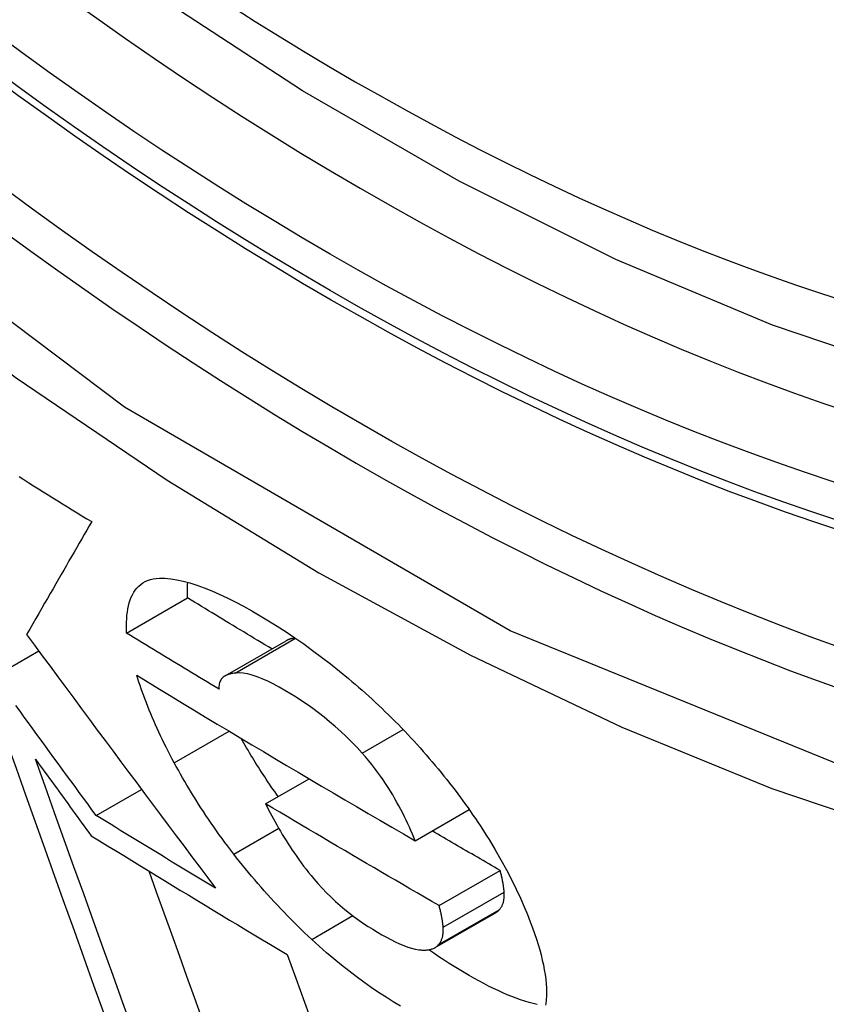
# Model space of a CAD drawing. Header units: inches. Extents: x 19 to 446, y 48 to 210.
# Tile 232 of 256: x 409.0721 to 409.1501, y 173.6111 to 173.7063. Entities that reach past the tile are written whole.
import ezdxf

# ---------------------------------------------------------------- set-up
doc = ezdxf.new("R2010")
doc.units = ezdxf.units.IN
doc.header["$MEASUREMENT"] = 0
doc.layers.add('Visible Edges(ANSI)', color=7, linetype='Continuous', lineweight=25)
doc.layers.add('Visible Tangent Edges(ANSI)', color=7, linetype='Continuous', lineweight=25)

msp = doc.modelspace()

# ---------------------------------------------------------------- linework, layer by layer
at = {"layer": 'Visible Edges(ANSI)'}
for p, q in [((409.082437, 173.646978), (409.088331, 173.650381)), ((409.091971, 173.642834), (409.097868, 173.646239)), ((409.069684, 173.642782), (409.07395, 173.645246)), ((409.09588, 173.63047), (409.10008, 173.632895)), ((409.079497, 173.629338), (409.083875, 173.631865)), ((409.110349, 173.626901), (409.115565, 173.629912)), ((409.112656, 173.620622), (409.118555, 173.624028)), ((409.112272, 173.616566), (409.118171, 173.619972))]:
    msp.add_line(p, q, dxfattribs=at)
at = {"layer": 'Visible Edges(ANSI)', "flags": 128}
for points in [[(409.269405, 173.679975), (409.257534, 173.674034), (409.244971, 173.669492), (409.231807, 173.666357), (409.218134, 173.664639), (409.204044, 173.664342), (409.189612, 173.665438), (409.174903, 173.667893), (409.159983, 173.671676), (409.144917, 173.676757), (409.129765, 173.683101), (409.114586, 173.690668), (409.099439, 173.699412), (409.084385, 173.70929), (409.069482, 173.720257), (409.054794, 173.732265), (409.04038, 173.745252), (409.026299, 173.759158), (409.012613, 173.77392)], [(409.072038, 173.662104), (409.072504, 173.661813), (409.07297, 173.661522), (409.073437, 173.661232), (409.073904, 173.660941), (409.074372, 173.66065), (409.074839, 173.66036), (409.075307, 173.66007), (409.075776, 173.65978), (409.076244, 173.659489), (409.076714, 173.659199), (409.077183, 173.65891), (409.077652, 173.65862), (409.078122, 173.658331), (409.078592, 173.658041), (409.079062, 173.657752)], [(409.079062, 173.657752), (409.078822, 173.657336), (409.078581, 173.65692), (409.078339, 173.656502), (409.078097, 173.656082), (409.077854, 173.655661), (409.077609, 173.655238), (409.077363, 173.654812), (409.077116, 173.654383), (409.076866, 173.653951), (409.076615, 173.653515), (409.076361, 173.653075), (409.076105, 173.652632), (409.075846, 173.652183), (409.075585, 173.65173), (409.07532, 173.651271), (409.075053, 173.650807), (409.074781, 173.650336), (409.074507, 173.64986), (409.074228, 173.649376), (409.073945, 173.648886), (409.073658, 173.648388), (409.073367, 173.647883), (409.073071, 173.647369), (409.072771, 173.646848)], [(409.082437, 173.646978), (409.082426, 173.647335), (409.082424, 173.647686), (409.082431, 173.648031), (409.082448, 173.648367), (409.082475, 173.648695), (409.082513, 173.649014), (409.082563, 173.649322), (409.082625, 173.64962), (409.082699, 173.649906), (409.082786, 173.65018), (409.082886, 173.65044), (409.083001, 173.650687), (409.08313, 173.650919), (409.083274, 173.651135), (409.083433, 173.651336), (409.083608, 173.651519), (409.0838, 173.651684), (409.084007, 173.65183), (409.084232, 173.651958), (409.084474, 173.652065), (409.084733, 173.652151), (409.085011, 173.652217), (409.085306, 173.652261), (409.085621, 173.652282)], [(409.085621, 173.652282), (409.086149, 173.652277), (409.086709, 173.652228), (409.087299, 173.652137), (409.087919, 173.652002), (409.088569, 173.651826), (409.089246, 173.651608), (409.089946, 173.651353), (409.090666, 173.651061), (409.091406, 173.650735), (409.092164, 173.650376), (409.092939, 173.649986), (409.09373, 173.649566), (409.094533, 173.64912), (409.09535, 173.648647), (409.096177, 173.64815), (409.097012, 173.647631), (409.097856, 173.647087), (409.098707, 173.646518), (409.099565, 173.645924), (409.100426, 173.645306), (409.10129, 173.644663), (409.102157, 173.643995), (409.103026, 173.643302), (409.103896, 173.642582)], [(409.088331, 173.650381), (409.088328, 173.650446), (409.088326, 173.650512), (409.088324, 173.650577), (409.088322, 173.650641), (409.088321, 173.650706), (409.088319, 173.65077), (409.088318, 173.650835), (409.088318, 173.650899), (409.088317, 173.650962), (409.088317, 173.651026), (409.088318, 173.651089), (409.088318, 173.651152), (409.088319, 173.651215), (409.08832, 173.651278), (409.088322, 173.65134), (409.088324, 173.651402), (409.088326, 173.651464), (409.088328, 173.651525), (409.088331, 173.651587), (409.088334, 173.651647), (409.088338, 173.651708), (409.088342, 173.651769), (409.088346, 173.651829), (409.08835, 173.651889)], [(409.096488, 173.645442), (409.096147, 173.645647), (409.095806, 173.645852), (409.095465, 173.646057), (409.095124, 173.646262), (409.094783, 173.646467), (409.094442, 173.646673), (409.094102, 173.646878), (409.093761, 173.647084), (409.093421, 173.647289), (409.093081, 173.647495), (409.092741, 173.6477), (409.092401, 173.647906), (409.092061, 173.648112), (409.091722, 173.648318), (409.091382, 173.648524), (409.091043, 173.64873), (409.090703, 173.648936), (409.090364, 173.649142), (409.090025, 173.649348), (409.089686, 173.649555), (409.089347, 173.649761), (409.089008, 173.649968), (409.08867, 173.650174), (409.088331, 173.650381)], [(409.072771, 173.646848), (409.073527, 173.64582), (409.074284, 173.644792), (409.075043, 173.643765), (409.075801, 173.642737), (409.076561, 173.64171), (409.077321, 173.640683), (409.078081, 173.639656), (409.078842, 173.63863), (409.079604, 173.637604), (409.080366, 173.636578), (409.081128, 173.635553), (409.08189, 173.634529), (409.082653, 173.633505), (409.083416, 173.632482), (409.084178, 173.631459), (409.084941, 173.630438), (409.085704, 173.629417), (409.086467, 173.628398), (409.08723, 173.627379), (409.087992, 173.626361), (409.088754, 173.625345), (409.089516, 173.624329), (409.090278, 173.623315), (409.091039, 173.622302)], [(409.091374, 173.641568), (409.091, 173.641793), (409.090625, 173.642017), (409.090251, 173.642242), (409.089877, 173.642467), (409.089503, 173.642692), (409.08913, 173.642917), (409.088756, 173.643142), (409.088383, 173.643367), (409.08801, 173.643592), (409.087637, 173.643818), (409.087265, 173.644043), (409.086892, 173.644268), (409.08652, 173.644494), (409.086148, 173.644719), (409.085776, 173.644945), (409.085404, 173.64517), (409.085033, 173.645396), (409.084662, 173.645622), (409.08429, 173.645848), (409.083919, 173.646074), (409.083549, 173.6463), (409.083178, 173.646526), (409.082807, 173.646752), (409.082437, 173.646978)], [(409.098732, 173.646501), (409.098691, 173.646496), (409.098651, 173.64649), (409.098612, 173.646484), (409.098572, 173.646477), (409.098533, 173.64647), (409.098494, 173.646462), (409.098456, 173.646454), (409.098418, 173.646446), (409.09838, 173.646437), (409.098343, 173.646427), (409.098306, 173.646417), (409.09827, 173.646407), (409.098234, 173.646396), (409.098198, 173.646384), (409.098163, 173.646372), (409.098128, 173.64636), (409.098094, 173.646346), (409.09806, 173.646333), (409.098027, 173.646319), (409.097994, 173.646304), (409.097962, 173.646288), (409.09793, 173.646272), (409.097899, 173.646256), (409.097868, 173.646239)], [(409.08705, 173.63442), (409.086846, 173.634801), (409.086648, 173.63518), (409.086454, 173.635556), (409.086265, 173.63593), (409.08608, 173.636301), (409.0859, 173.63667), (409.085725, 173.637036), (409.085554, 173.6374), (409.085388, 173.637761), (409.085226, 173.63812), (409.085069, 173.638477), (409.084916, 173.638831), (409.084768, 173.639182), (409.084624, 173.639532), (409.084484, 173.639879), (409.084349, 173.640223), (409.084218, 173.640565), (409.084092, 173.640905), (409.083969, 173.641242), (409.083851, 173.641577), (409.083737, 173.64191), (409.083627, 173.64224), (409.083521, 173.642568), (409.083419, 173.642894)], [(409.083419, 173.642894), (409.084526, 173.642219), (409.085634, 173.641545), (409.086743, 173.640872), (409.087854, 173.640199), (409.088967, 173.639527), (409.090081, 173.638855), (409.091196, 173.638185), (409.092311, 173.637515), (409.093429, 173.636846), (409.094547, 173.636178), (409.095666, 173.635511), (409.096787, 173.634844), (409.09791, 173.634179), (409.099034, 173.633513), (409.100159, 173.632849), (409.101286, 173.632185), (409.102415, 173.631521), (409.103544, 173.630859), (409.104675, 173.630197), (409.105808, 173.629536), (409.106941, 173.628876), (409.108076, 173.628217), (409.109212, 173.627559), (409.110349, 173.626901)], [(409.092947, 173.643109), (409.092834, 173.643097), (409.092724, 173.643081), (409.092616, 173.643061), (409.09251, 173.643038), (409.092407, 173.643012), (409.092307, 173.642982), (409.09221, 173.642947), (409.092118, 173.642909), (409.092029, 173.642866), (409.091944, 173.642818), (409.091864, 173.642766), (409.091789, 173.642709), (409.09172, 173.642646), (409.091655, 173.642579), (409.091596, 173.642506), (409.091544, 173.642427), (409.091497, 173.642342), (409.091457, 173.642252), (409.091424, 173.642155), (409.091399, 173.642051), (409.091381, 173.641941), (409.09137, 173.641824), (409.091368, 173.641699), (409.091374, 173.641568)], [(409.105227, 173.635359), (409.10473, 173.635904), (409.104219, 173.636436), (409.103694, 173.636955), (409.103158, 173.637458), (409.102618, 173.637941), (409.102075, 173.638403), (409.101531, 173.638846), (409.100985, 173.639269), (409.100441, 173.639673), (409.099897, 173.640059), (409.099358, 173.640426), (409.098823, 173.640775), (409.098295, 173.641106), (409.097754, 173.641432), (409.097181, 173.64176), (409.096623, 173.642058), (409.096081, 173.642325), (409.095556, 173.642557), (409.095051, 173.642753), (409.094571, 173.642909), (409.094121, 173.643022), (409.0937, 173.643094), (409.093308, 173.643123), (409.092947, 173.643109)], [(409.103896, 173.642582), (409.104226, 173.642303), (409.104554, 173.642022), (409.104881, 173.641738), (409.105207, 173.641452), (409.105532, 173.641163), (409.105856, 173.640871), (409.106179, 173.640576), (409.106501, 173.640279), (409.106822, 173.639979), (409.107141, 173.639676), (409.107459, 173.639371), (409.107776, 173.639063), (409.108092, 173.638752), (409.108406, 173.638438), (409.108718, 173.638122), (409.109028, 173.637805), (409.109335, 173.637486), (409.109639, 173.637165), (409.109941, 173.636843), (409.11024, 173.636519), (409.110537, 173.636194), (409.110831, 173.635867), (409.111122, 173.635539), (409.111411, 173.635209)], [(409.079497, 173.629338), (409.079088, 173.629896), (409.078678, 173.630454), (409.078268, 173.631012), (409.077859, 173.631571), (409.077449, 173.63213), (409.07704, 173.632689), (409.07663, 173.633249), (409.076221, 173.633808), (409.075812, 173.634368), (409.075402, 173.634928), (409.074993, 173.635488), (409.074584, 173.636048), (409.074175, 173.636609), (409.073766, 173.637169), (409.073357, 173.63773), (409.072949, 173.638291), (409.07254, 173.638852), (409.072132, 173.639413), (409.071723, 173.639974)], [(409.097094, 173.631171), (409.096926, 173.63141), (409.096758, 173.631648), (409.096593, 173.631886), (409.096429, 173.632124), (409.096268, 173.632361), (409.096107, 173.632598), (409.095949, 173.632835), (409.095792, 173.633071), (409.095637, 173.633307), (409.095484, 173.633542), (409.095332, 173.633777), (409.095182, 173.634012), (409.095034, 173.634246), (409.094887, 173.63448), (409.094742, 173.634713), (409.094599, 173.634946), (409.094457, 173.635179), (409.094317, 173.635412), (409.094179, 173.635643), (409.094042, 173.635875), (409.093907, 173.636106), (409.093773, 173.636337), (409.093641, 173.636567), (409.09351, 173.636797)], [(409.07082, 173.636496), (409.071742, 173.633914), (409.072668, 173.63132), (409.073599, 173.628715), (409.074534, 173.626102), (409.075472, 173.62348), (409.076414, 173.620852), (409.077358, 173.618219), (409.078304, 173.615582), (409.079252, 173.612942), (409.080201, 173.610302)], [(409.110349, 173.626901), (409.110218, 173.627222), (409.110081, 173.627548), (409.109939, 173.627877), (409.109791, 173.628209), (409.109638, 173.628544), (409.109478, 173.628882), (409.109313, 173.629222), (409.109141, 173.629565), (409.108963, 173.629909), (409.108778, 173.630257), (409.108584, 173.630609), (409.108382, 173.630965), (409.108171, 173.631324), (409.107952, 173.631686), (409.107723, 173.632051), (409.107485, 173.632417), (409.107237, 173.632785), (409.10698, 173.633154), (409.106713, 173.633523), (409.106437, 173.633892), (409.10615, 173.634261), (409.105853, 173.634628), (409.105546, 173.634995), (409.105227, 173.635359)], [(409.111411, 173.635209), (409.111708, 173.634865), (409.112001, 173.634521), (409.112289, 173.634178), (409.112574, 173.633835), (409.112855, 173.633491), (409.113132, 173.633148), (409.113406, 173.632805), (409.113675, 173.632462), (409.113941, 173.632119), (409.114203, 173.631777), (409.114461, 173.631434), (409.114715, 173.631092), (409.114966, 173.63075), (409.115213, 173.630408), (409.115456, 173.630066), (409.115696, 173.629725), (409.115932, 173.629384), (409.116165, 173.629043), (409.116394, 173.628703), (409.11662, 173.628363), (409.116842, 173.628023), (409.11706, 173.627683), (409.117276, 173.627344), (409.117488, 173.627006)], [(409.073626, 173.634771), (409.073851, 173.634462), (409.074075, 173.634154), (409.0743, 173.633846), (409.074524, 173.633538), (409.074749, 173.63323), (409.074973, 173.632921), (409.075198, 173.632613), (409.075423, 173.632305), (409.075647, 173.631997), (409.075872, 173.631689), (409.076097, 173.631381), (409.076322, 173.631073), (409.076547, 173.630765), (409.076772, 173.630458), (409.076996, 173.63015), (409.077221, 173.629842), (409.077446, 173.629535), (409.077671, 173.629227), (409.077896, 173.628919), (409.078121, 173.628612), (409.078346, 173.628304), (409.078571, 173.627997), (409.078796, 173.62769), (409.079022, 173.627382)], [(409.083034, 173.608578), (409.082083, 173.611219), (409.081132, 173.613859), (409.080183, 173.616496), (409.079236, 173.61913), (409.078292, 173.621758), (409.07735, 173.624379), (409.076413, 173.626993), (409.075479, 173.629597), (409.07455, 173.63219), (409.073626, 173.634771)], [(409.092798, 173.625605), (409.09251, 173.625982), (409.092226, 173.626359), (409.091947, 173.626735), (409.091672, 173.62711), (409.091402, 173.627484), (409.091136, 173.627857), (409.090874, 173.628229), (409.090616, 173.628601), (409.090363, 173.628971), (409.090114, 173.629341), (409.089869, 173.62971), (409.089628, 173.630078), (409.089391, 173.630445), (409.089159, 173.630811), (409.08893, 173.631176), (409.088706, 173.63154), (409.088485, 173.631904), (409.088268, 173.632266), (409.088056, 173.632627), (409.087847, 173.632988), (409.087642, 173.633347), (409.087441, 173.633706), (409.087244, 173.634063), (409.08705, 173.63442)], [(409.112656, 173.620622), (409.111951, 173.621029), (409.111247, 173.621437), (409.110543, 173.621845), (409.10984, 173.622253), (409.109137, 173.622661), (409.108435, 173.62307), (409.107734, 173.623479), (409.107033, 173.623888), (409.106332, 173.624297), (409.105632, 173.624707), (409.104932, 173.625116), (409.104233, 173.625527), (409.103535, 173.625937), (409.102837, 173.626348), (409.102139, 173.626759), (409.101441, 173.62717), (409.100744, 173.627582), (409.100048, 173.627994), (409.099352, 173.628406), (409.098656, 173.628818), (409.097961, 173.629231), (409.097267, 173.629644), (409.096573, 173.630057), (409.09588, 173.63047)], [(409.09588, 173.63047), (409.096023, 173.630185), (409.096171, 173.629898), (409.096322, 173.629607), (409.096478, 173.629314), (409.096638, 173.629019), (409.096801, 173.628721), (409.096969, 173.628422), (409.097141, 173.628122), (409.097318, 173.627819), (409.097498, 173.627516), (409.097683, 173.627212), (409.097872, 173.626907), (409.098065, 173.626602), (409.098263, 173.626297), (409.098465, 173.625992), (409.098672, 173.625686), (409.098885, 173.625379), (409.099103, 173.625071), (409.099327, 173.624762), (409.099557, 173.624453), (409.099793, 173.624145), (409.100035, 173.623836), (409.100283, 173.623529), (409.100537, 173.623223)], [(409.091039, 173.622302), (409.090556, 173.622594), (409.090073, 173.622886), (409.089589, 173.623179), (409.089107, 173.623471), (409.088624, 173.623764), (409.088141, 173.624056), (409.087659, 173.624349), (409.087177, 173.624642), (409.086695, 173.624935), (409.086214, 173.625228), (409.085733, 173.625521), (409.085252, 173.625814), (409.084771, 173.626107), (409.08429, 173.6264), (409.08381, 173.626694), (409.08333, 173.626987), (409.08285, 173.627281), (409.082371, 173.627574), (409.081891, 173.627868), (409.081412, 173.628162), (409.080933, 173.628456), (409.080454, 173.62875), (409.079976, 173.629044), (409.079497, 173.629338)], [(409.079022, 173.627382), (409.079804, 173.626901), (409.080588, 173.626419), (409.081372, 173.625938), (409.082156, 173.625457), (409.082942, 173.624976), (409.083727, 173.624496), (409.084514, 173.624016), (409.0853, 173.623536), (409.086087, 173.623056), (409.086875, 173.622577), (409.087662, 173.622098), (409.088451, 173.62162), (409.08924, 173.621142), (409.090029, 173.620664), (409.090819, 173.620186), (409.091609, 173.619708), (409.0924, 173.619231), (409.093192, 173.618754), (409.093984, 173.618278), (409.094777, 173.617801), (409.09557, 173.617325), (409.096364, 173.616849), (409.097159, 173.616374), (409.097954, 173.615898)], [(409.118555, 173.624028), (409.11828, 173.624186), (409.118006, 173.624345), (409.117732, 173.624504), (409.117457, 173.624662), (409.117183, 173.624821), (409.116909, 173.62498), (409.116635, 173.625139), (409.116361, 173.625298), (409.116087, 173.625457), (409.115813, 173.625616), (409.115539, 173.625775), (409.115265, 173.625934), (409.114992, 173.626093), (409.114718, 173.626252), (409.114444, 173.626411), (409.114171, 173.62657), (409.113898, 173.62673), (409.113624, 173.626889), (409.113351, 173.627048), (409.113078, 173.627208), (409.112805, 173.627367), (409.112532, 173.627527), (409.112259, 173.627686), (409.111986, 173.627846)], [(409.117488, 173.627006), (409.118085, 173.626021), (409.118646, 173.62505), (409.119172, 173.624092), (409.119665, 173.623147), (409.120123, 173.622216), (409.120535, 173.621331), (409.120896, 173.620508), (409.12121, 173.619753), (409.121478, 173.619071), (409.121703, 173.618468), (409.121895, 173.617926), (409.122073, 173.617394), (409.122237, 173.616872), (409.122386, 173.616359), (409.122521, 173.615856), (409.122641, 173.615364), (409.122746, 173.614881), (409.122836, 173.614409), (409.12291, 173.613948), (409.122967, 173.613498), (409.123009, 173.613059), (409.123034, 173.612633), (409.123041, 173.612218), (409.123032, 173.611815)], [(409.100338, 173.617358), (409.099997, 173.617676), (409.099657, 173.617997), (409.09932, 173.618321), (409.098985, 173.618647), (409.098651, 173.618975), (409.09832, 173.619306), (409.097991, 173.619639), (409.097664, 173.619975), (409.097339, 173.620313), (409.097016, 173.620654), (409.096696, 173.620997), (409.096377, 173.621343), (409.096061, 173.621691), (409.095747, 173.622042), (409.095436, 173.622394), (409.095129, 173.622747), (409.094825, 173.623101), (409.094525, 173.623456), (409.094229, 173.623812), (409.093936, 173.624169), (409.093646, 173.624526), (409.09336, 173.624885), (409.093078, 173.625244), (409.092798, 173.625605)], [(409.08975, 173.609691), (409.089014, 173.611731), (409.088279, 173.613772), (409.087544, 173.615812), (409.08681, 173.61785), (409.086077, 173.619888), (409.085345, 173.621922), (409.084614, 173.623954)], [(409.118951, 173.621931), (409.118944, 173.62201), (409.118937, 173.622089), (409.11893, 173.62217), (409.118921, 173.622251), (409.118912, 173.622333), (409.118902, 173.622416), (409.118891, 173.6225), (409.118879, 173.622585), (409.118866, 173.62267), (409.118853, 173.622756), (409.118839, 173.622843), (409.118823, 173.62293), (409.118807, 173.623018), (409.118789, 173.623107), (409.118771, 173.623197), (409.118752, 173.623287), (409.118731, 173.623378), (409.118709, 173.623469), (409.118687, 173.623561), (409.118663, 173.623653), (409.118638, 173.623746), (409.118611, 173.623839), (409.118584, 173.623933), (409.118555, 173.624028)], [(409.100537, 173.623223), (409.100935, 173.622761), (409.101349, 173.622309), (409.101777, 173.621866), (409.102213, 173.621438), (409.102655, 173.621028), (409.103101, 173.620634), (409.103551, 173.620256), (409.104004, 173.619895), (409.104459, 173.619549), (409.104912, 173.61922), (409.105362, 173.618908), (409.105808, 173.618612), (409.10625, 173.618331), (409.106687, 173.618065), (409.107127, 173.617808), (409.107564, 173.617563), (409.107996, 173.617334), (409.108419, 173.617122), (409.108834, 173.61693), (409.109238, 173.61676), (409.109627, 173.616615), (409.11, 173.616498), (409.110354, 173.616411), (409.110687, 173.616356)], [(409.118484, 173.620224), (409.118527, 173.620274), (409.118568, 173.620326), (409.118607, 173.620379), (409.118645, 173.620435), (409.11868, 173.620492), (409.118714, 173.62055), (409.118745, 173.620611), (409.118775, 173.620674), (409.118802, 173.620738), (409.118827, 173.620804), (409.118851, 173.620872), (409.118872, 173.620942), (409.118891, 173.621013), (409.118907, 173.621087), (409.118922, 173.621162), (409.118934, 173.62124), (409.118944, 173.621319), (409.118952, 173.621401), (409.118958, 173.621484), (409.118961, 173.621569), (409.118962, 173.621657), (409.118961, 173.621746), (409.118957, 173.621837), (409.118951, 173.621931)], [(409.113052, 173.618525), (409.113045, 173.618604), (409.113038, 173.618684), (409.113031, 173.618764), (409.113022, 173.618845), (409.113013, 173.618927), (409.113003, 173.61901), (409.112992, 173.619094), (409.11298, 173.619179), (409.112968, 173.619264), (409.112954, 173.61935), (409.11294, 173.619437), (409.112924, 173.619525), (409.112908, 173.619613), (409.11289, 173.619702), (409.112872, 173.619791), (409.112853, 173.619881), (409.112832, 173.619972), (409.112811, 173.620063), (409.112788, 173.620155), (409.112764, 173.620247), (409.112739, 173.62034), (409.112712, 173.620434), (409.112685, 173.620528), (409.112656, 173.620622)], [(409.118171, 173.619972), (409.118186, 173.619981), (409.1182, 173.61999), (409.118215, 173.619999), (409.118229, 173.620008), (409.118243, 173.620017), (409.118257, 173.620026), (409.118271, 173.620036), (409.118285, 173.620046), (409.118298, 173.620056), (409.118312, 173.620066), (409.118325, 173.620076), (409.118338, 173.620086), (409.118351, 173.620097), (409.118364, 173.620108), (409.118377, 173.620119), (409.118389, 173.62013), (409.118401, 173.620141), (409.118414, 173.620152), (409.118426, 173.620164), (409.118438, 173.620175), (409.118449, 173.620187), (409.118461, 173.620199), (409.118472, 173.620212), (409.118484, 173.620224)], [(409.112585, 173.616818), (409.112628, 173.616868), (409.112669, 173.61692), (409.112709, 173.616974), (409.112746, 173.617029), (409.112781, 173.617086), (409.112815, 173.617145), (409.112846, 173.617205), (409.112876, 173.617268), (409.112903, 173.617332), (409.112928, 173.617398), (409.112952, 173.617466), (409.112973, 173.617536), (409.112992, 173.617608), (409.113008, 173.617681), (409.113023, 173.617757), (409.113035, 173.617834), (409.113045, 173.617913), (409.113053, 173.617995), (409.113059, 173.618078), (409.113062, 173.618164), (409.113063, 173.618251), (409.113062, 173.61834), (409.113058, 173.618432), (409.113052, 173.618525)], [(409.108933, 173.61089), (409.108232, 173.611317), (409.107525, 173.611764), (409.106813, 173.612232), (409.106096, 173.61272), (409.105375, 173.613229), (409.104654, 173.613758), (409.103934, 173.614306), (409.103213, 173.614874), (409.102493, 173.615463), (409.101773, 173.616073), (409.101055, 173.616705), (409.100338, 173.617358)], [(409.110687, 173.616356), (409.11079, 173.616346), (409.110892, 173.616337), (409.110992, 173.616331), (409.11109, 173.616327), (409.111186, 173.616326), (409.11128, 173.616327), (409.111373, 173.616331), (409.111463, 173.616337), (409.111551, 173.616346), (409.111638, 173.616357), (409.111722, 173.616371), (409.111803, 173.616388), (409.111883, 173.616408), (409.11196, 173.616431), (409.112035, 173.616456), (409.112107, 173.616485), (409.112176, 173.616516), (409.112243, 173.61655), (409.112307, 173.616587), (409.112368, 173.616627), (409.112426, 173.61667), (409.112482, 173.616717), (409.112535, 173.616766), (409.112585, 173.616818)], [(409.097954, 173.615898), (409.098793, 173.6136), (409.099636, 173.611293), (409.100482, 173.608977)], [(409.122139, 173.611048), (409.121751, 173.611143), (409.121355, 173.611252), (409.120951, 173.611376), (409.120538, 173.611513), (409.120118, 173.611665), (409.119689, 173.61183), (409.119252, 173.612009), (409.118809, 173.6122), (409.118359, 173.612404), (409.117905, 173.61262), (409.117445, 173.612848), (409.116979, 173.613088), (409.116509, 173.613338), (409.116034, 173.613599), (409.115556, 173.61387), (409.115073, 173.614152), (409.114592, 173.614439), (409.11411, 173.614735), (409.113624, 173.615041), (409.113136, 173.615356), (409.112646, 173.615681), (409.112153, 173.616016), (409.111658, 173.61636)], [(409.123032, 173.611815), (409.12302, 173.611601), (409.123003, 173.611392), (409.12298, 173.611188), (409.122953, 173.610988)]]:
    msp.add_lwpolyline(points, dxfattribs=at)
at = {"layer": 'Visible Edges(ANSI)'}
msp.add_ellipse((409.105601, 173.946815), major_axis=(0.15748, -0.272764), ratio=0.57735, start_param=2.363977, end_param=7.060801, dxfattribs=at)
msp.add_ellipse((409.102121, 173.944806), major_axis=(0.159941, -0.277026), ratio=0.57735, dxfattribs=at)
at = {"layer": 'Visible Tangent Edges(ANSI)'}
for p, q in [((409.092947, 173.643109), (409.098773, 173.646473)), ((409.08705, 173.63442), (409.09236, 173.637486)), ((409.105227, 173.635359), (409.109184, 173.637643)), ((409.092798, 173.625605), (409.097145, 173.628114)), ((409.113052, 173.618525), (409.118951, 173.621931)), ((409.100338, 173.617358), (409.104317, 173.619655)), ((409.112585, 173.616818), (409.118484, 173.620224))]:
    msp.add_line(p, q, dxfattribs=at)
at = {"layer": 'Visible Tangent Edges(ANSI)', "flags": 128}
for points in [[(409.350558, 173.799602), (409.347638, 173.758396), (409.33923, 173.72135), (409.325472, 173.689235), (409.306732, 173.662818), (409.283486, 173.642747), (409.256259, 173.629501), (409.225551, 173.623257), (409.191968, 173.624164), (409.15638, 173.632206), (409.119521, 173.647193), (409.082224, 173.668831), (409.045429, 173.696545), (409.009789, 173.72985), (408.976216, 173.76793), (408.945499, 173.809836)], [(408.962409, 173.780564), (408.97488, 173.764518), (408.98779, 173.749056), (409.001095, 173.734232), (409.014756, 173.720099), (409.028714, 173.706724), (409.042891, 173.694175), (409.057247, 173.68248), (409.071745, 173.671669), (409.086347, 173.66177), (409.101013, 173.652812), (409.115701, 173.644826), (409.130325, 173.637868), (409.144828, 173.631956), (409.159168, 173.627101), (409.173301, 173.623314), (409.187184, 173.620606), (409.200775, 173.618987), (409.214031, 173.618467), (409.226897, 173.619054), (409.239302, 173.620732), (409.251216, 173.62349), (409.262617, 173.627315)]]:
    msp.add_lwpolyline(points, dxfattribs=at)
at = {"layer": 'Visible Tangent Edges(ANSI)'}
for centre, major_axis, start_param, end_param in [((409.104607, 173.946241), (-0.173181, 0.299958), 5.05527, 10.652693), ((409.104557, 173.946212), (0.150591, -0.26083), 4.097754, 6.89782)]:
    msp.add_ellipse(centre, major_axis=major_axis, ratio=0.57735, start_param=start_param, end_param=end_param, dxfattribs=at)
for centre, major_axis in [((409.105199, 173.946583), (-0.171108, 0.296368)), ((409.102225, 173.944866), (0.162695, -0.281797)), ((409.102121, 173.944806), (-0.162099, 0.280763))]:
    msp.add_ellipse(centre, major_axis=major_axis, ratio=0.57735, dxfattribs=at)

doc.saveas('drawing.dxf')
